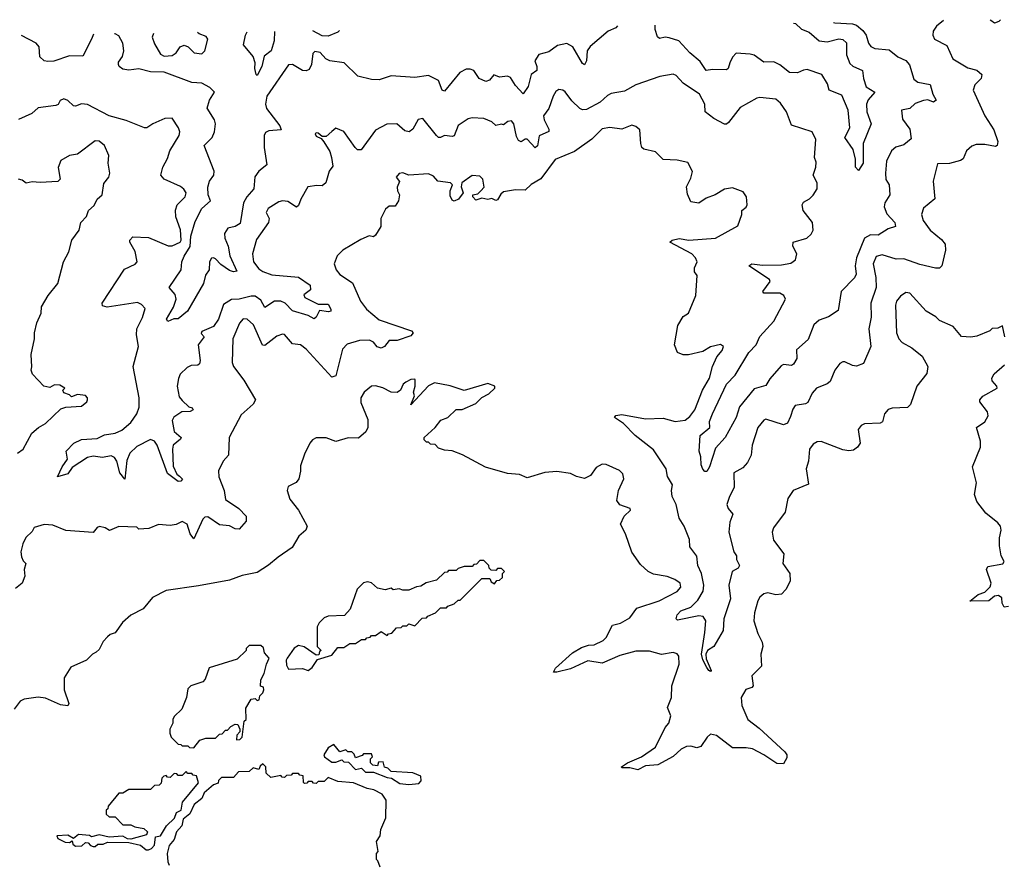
# Model space of a CAD drawing. Extents: x 2604950 to 2749250, y 940531 to 1028284.
# Tile 94 of 220: x 2649392 to 2654384, y 1022515 to 1026793. Entities that reach past the tile are written whole.
import ezdxf

# ---------------------------------------------------------------- set-up
doc = ezdxf.new("R2010")
doc.units = 0

msp = doc.modelspace()

# ---------------------------------------------------------------- linework, layer by layer
at = {"layer": '0CON05XD'}
for points in [[(2654075.8, 1026788.4), (2654040.3, 1026759.7), (2654023.8, 1026735), (2654021.2, 1026715), (2654030, 1026695), (2654092.9, 1026662.9), (2654123.3, 1026595), (2654199.7, 1026549.7), (2654245, 1026536.7), (2654270, 1026515), (2654266.7, 1026495), (2654235, 1026462.5), (2654226.7, 1026435), (2654285.8, 1026305.8), (2654331.2, 1026235), (2654351.2, 1026175), (2654347.5, 1026155), (2654339.3, 1026150.7), (2654285, 1026160.8), (2654240.5, 1026159.5), (2654218.8, 1026151.2), (2654191.7, 1026128.3), (2654175, 1026087.5), (2654161.7, 1026078.3), (2654106.1, 1026063.9), (2654045, 1026062.5), (2654024, 1025975), (2654032, 1025885), (2653975, 1025836.7), (2653964.3, 1025805.7), (2653972.9, 1025775), (2654008.1, 1025725), (2654065, 1025678.6), (2654084.2, 1025655), (2654085.8, 1025625), (2654066.7, 1025545), (2654055, 1025533.8), (2654035, 1025532.5), (2653955, 1025550.8), (2653875, 1025580), (2653835, 1025579.2), (2653765, 1025601.1), (2653735, 1025592.5), (2653718.9, 1025555), (2653731.8, 1025485), (2653733.5, 1025435), (2653706.9, 1025355), (2653708.1, 1025285), (2653697.1, 1025225), (2653707.1, 1025135), (2653670, 1025050), (2653634.2, 1025035.8), (2653615, 1025038.6), (2653575, 1025058), (2653565, 1025058.8), (2653550.9, 1025049.1), (2653524, 1025015), (2653501.2, 1024958.8), (2653485, 1024946.2), (2653431.2, 1024925), (2653410.3, 1024899.7), (2653388.3, 1024851.7), (2653375.7, 1024844.3), (2653323.5, 1024836.5), (2653311.3, 1024818.7), (2653299.4, 1024780.6), (2653285, 1024746.7), (2653265, 1024738), (2653175, 1024766.7), (2653165, 1024762.5), (2653134.2, 1024725), (2653105.8, 1024635), (2653100, 1024585), (2653082.7, 1024547.3), (2653058.8, 1024521.2), (2653013.3, 1024495), (2653015, 1024420), (2652990, 1024375), (2652977.5, 1024335), (2652984, 1024315), (2653006.7, 1024285), (2652992.5, 1024245), (2652988, 1024195), (2653013.3, 1024095), (2653026.2, 1024075), (2653026, 1024055), (2653042, 1024025), (2653035, 1024011.2), (2653003.8, 1023995), (2652987.9, 1023925), (2652995.7, 1023855.7), (2652961.4, 1023755), (2652959.2, 1023695), (2652910.8, 1023615), (2652878.8, 1023595), (2652870, 1023575), (2652872, 1023552), (2652897.7, 1023492.3), (2652895, 1023487.5), (2652885, 1023493.3), (2652875, 1023507.5), (2652855, 1023547.5), (2652849.2, 1023575), (2652865.7, 1023685), (2652871.1, 1023745), (2652856.9, 1023766.9), (2652835, 1023770.5), (2652727.5, 1023747.5), (2652720, 1023755), (2652726, 1023775), (2652744.3, 1023795), (2652795, 1023814.3), (2652830.2, 1023849.8), (2652857.8, 1023895), (2652861.2, 1023925), (2652848.5, 1023985), (2652830, 1024025), (2652825, 1024073.3), (2652789.1, 1024119.1), (2652787, 1024157), (2652760, 1024225), (2652735.8, 1024265), (2652720.8, 1024335), (2652699.2, 1024375), (2652696, 1024405), (2652701.2, 1024435), (2652676.1, 1024476.1), (2652670, 1024515), (2652605, 1024611.2), (2652512, 1024685), (2652452.9, 1024745), (2652407.5, 1024775), (2652413.6, 1024786.4), (2652445, 1024791.6), (2652565, 1024768.9), (2652655, 1024772.5), (2652715, 1024755.7), (2652765, 1024762.9), (2652789.8, 1024780.2), (2652815.3, 1024814.7), (2652854.3, 1024915), (2652888.6, 1024975), (2652904.3, 1025035), (2652925.8, 1025084.2), (2652953.3, 1025115), (2652960, 1025135), (2652945, 1025146.7), (2652895, 1025133.3), (2652855, 1025111.2), (2652783, 1025093), (2652755, 1025093.3), (2652727.5, 1025105), (2652712.5, 1025145), (2652728.3, 1025241.7), (2652755, 1025287.5), (2652782.5, 1025305), (2652820, 1025395), (2652826.7, 1025495), (2652813.3, 1025515), (2652813.3, 1025535), (2652826.7, 1025565), (2652818.8, 1025585), (2652798.8, 1025605), (2652687.5, 1025665), (2652700, 1025675), (2652735, 1025682.9), (2652785, 1025675.8), (2652920, 1025685), (2653033, 1025747), (2653053.3, 1025805), (2653053.3, 1025825), (2653075, 1025842.5), (2653080, 1025855), (2653076.7, 1025895), (2653060.7, 1025920.7), (2653005, 1025941.2), (2652965, 1025933.8), (2652917.5, 1025905), (2652871.7, 1025888.3), (2652835, 1025863.3), (2652795, 1025870), (2652778.3, 1025908.3), (2652773.3, 1025945), (2652795, 1025990), (2652803, 1026023), (2652779.3, 1026069.3), (2652725, 1026080), (2652655, 1026083.3), (2652615, 1026123.3), (2652555.9, 1026135.9), (2652546.7, 1026145), (2652541.2, 1026165), (2652536, 1026235), (2652515, 1026252), (2652495, 1026258), (2652445, 1026238.6), (2652384.3, 1026245.7), (2652345, 1026239.2), (2652293.4, 1026186.6), (2652205, 1026123.8), (2652106.6, 1026083.4), (2652034.2, 1025985.8), (2651985, 1025958), (2651955, 1025928.6), (2651905, 1025930), (2651845, 1025920), (2651831.2, 1025908.8), (2651815, 1025880), (2651805, 1025876.2), (2651785, 1025886.7), (2651765, 1025881.2), (2651735, 1025887.5), (2651705, 1025877.5), (2651690, 1025895), (2651690, 1025905), (2651715, 1025910), (2651730, 1025925), (2651746.9, 1025943.1), (2651740, 1025985), (2651725, 1026000), (2651685, 1026002.5), (2651633.3, 1025965), (2651630, 1025945), (2651640, 1025915), (2651616.7, 1025883.3), (2651595, 1025872.5), (2651585, 1025877.5), (2651575, 1025900), (2651574.1, 1025925.9), (2651586.7, 1025955), (2651576, 1025966), (2651512.5, 1025975), (2651489.4, 1025999.4), (2651465, 1026010.8), (2651365, 1026004), (2651335, 1026015.8), (2651315, 1026013.8), (2651300, 1025995), (2651317, 1025973), (2651306.4, 1025943.6), (2651306.7, 1025925), (2651316.7, 1025905), (2651312.5, 1025875), (2651295, 1025847.5), (2651265, 1025846.7), (2651247, 1025833), (2651223.3, 1025785), (2651222.5, 1025745), (2651195, 1025700), (2651185, 1025692.5), (2651163.6, 1025696.4), (2651121.7, 1025678.3), (2651030, 1025625), (2651001.2, 1025595), (2650986.2, 1025555), (2650996.2, 1025525), (2651015, 1025501.2), (2651078.8, 1025458.8), (2651120, 1025365), (2651150, 1025325), (2651215, 1025271.4), (2651377.5, 1025215)], [(2654364.7, 1026793), (2654356.4, 1026783.6), (2654335, 1026775.8), (2654315, 1026789.2), (2654312.5, 1026792.2)], [(2653517.5, 1026779.3), (2653525, 1026776.5), (2653615, 1026772.7), (2653634.6, 1026764.6), (2653667.4, 1026737.4), (2653683.8, 1026713.8), (2653695, 1026673.3), (2653706.5, 1026656.5), (2653727.6, 1026647.6), (2653800.9, 1026640.9), (2653844.5, 1026604.5), (2653885, 1026586.2), (2653903.9, 1026563.9), (2653925, 1026491.2), (2653945.9, 1026475.9), (2654007.5, 1026465), (2654020.8, 1026415), (2654038.8, 1026385), (2654025.8, 1026374.2), (2653997.1, 1026387.1), (2653975, 1026383.1), (2653932.3, 1026367.7), (2653905, 1026343.3), (2653863.3, 1026335), (2653868.3, 1026288.3), (2653905, 1026237.5), (2653911.7, 1026188.3), (2653875, 1026158.8), (2653833.7, 1026146.3), (2653811.7, 1026128.3), (2653787.1, 1026075), (2653780.9, 1026015), (2653783.3, 1025983.3), (2653800, 1025955), (2653804, 1025905), (2653778.6, 1025865), (2653774.5, 1025844.5), (2653788.3, 1025808.3), (2653828.5, 1025765), (2653831.9, 1025745), (2653795, 1025733.1), (2653745, 1025700.5), (2653705, 1025702.2), (2653675.4, 1025684.6), (2653633.8, 1025585), (2653627.3, 1025545), (2653632.3, 1025502.3), (2653625, 1025483.8), (2653556, 1025414), (2653540.9, 1025319.1), (2653493.1, 1025286.9), (2653445, 1025268.8), (2653418.8, 1025245), (2653388.8, 1025171.2), (2653330.9, 1025119.1), (2653332.5, 1025075), (2653315, 1025046.2), (2653305, 1025038.8), (2653265, 1025043.8), (2653252.1, 1025037.9), (2653195, 1024972), (2653175, 1024938.8), (2653115, 1024921.4), (2653040.7, 1024829.3), (2653024.5, 1024775.5), (2652968.9, 1024675), (2652919.7, 1024620.3), (2652890, 1024525), (2652875, 1024502.5), (2652865, 1024502.5), (2652855, 1024513.3), (2652847.5, 1024535), (2652845.8, 1024575.8), (2652836.2, 1024605), (2652842.5, 1024685), (2652891.2, 1024725), (2652890, 1024755), (2652904.5, 1024795), (2652975.6, 1024945), (2653019.2, 1024990.8), (2653088.2, 1025105), (2653125.4, 1025145), (2653145, 1025186.5), (2653215.9, 1025264.1), (2653274.4, 1025375), (2653266, 1025395), (2653245, 1025405.4), (2653165, 1025406.7), (2653158.8, 1025415), (2653196.7, 1025465), (2653193.3, 1025475), (2653088.8, 1025545), (2653104.5, 1025555.5), (2653157.9, 1025547.9), (2653255, 1025549.6), (2653301.4, 1025558.6), (2653325.7, 1025575), (2653332.2, 1025605), (2653311.9, 1025645), (2653313.3, 1025665), (2653382, 1025685), (2653405, 1025705.8), (2653415.5, 1025725), (2653411.9, 1025765), (2653364.6, 1025824.6), (2653358.6, 1025855), (2653365, 1025868), (2653396.7, 1025885), (2653415, 1025903.3), (2653435.8, 1025935), (2653435.7, 1025965), (2653414.2, 1026005), (2653428.8, 1026045), (2653430.7, 1026070.7), (2653422, 1026095), (2653428.6, 1026185), (2653410, 1026225), (2653305, 1026257.5), (2653278.8, 1026325), (2653249.5, 1026369.5), (2653225, 1026390.8), (2653145, 1026398.6), (2653130, 1026395), (2653045, 1026348), (2652985, 1026272.5), (2652975, 1026262.5), (2652965, 1026262.5), (2652911.7, 1026291.7), (2652867.5, 1026325), (2652865.6, 1026365), (2652837.8, 1026415), (2652755, 1026470.6), (2652719.8, 1026509.8), (2652705, 1026517.5), (2652637.5, 1026505), (2652515, 1026462.5), (2652458.8, 1026431.2), (2652391.2, 1026418.8), (2652371.2, 1026408.8), (2652335.5, 1026374.5), (2652265, 1026337.1), (2652245, 1026335.8), (2652231.9, 1026341.9), (2652191.7, 1026381.7), (2652157.1, 1026427.1), (2652145, 1026436.2), (2652125, 1026438.8), (2652110.6, 1026429.4), (2652096, 1026405), (2652075, 1026342.5), (2652048, 1026305), (2652051.4, 1026285), (2652075, 1026237.5), (2652074.1, 1026225.9), (2652025.4, 1026204.6), (2652017.4, 1026152.6), (2652005, 1026142.9), (2651965, 1026187.5), (2651955, 1026187.5), (2651935, 1026173.8), (2651920.6, 1026180.6), (2651910, 1026200), (2651897.1, 1026265), (2651885, 1026280), (2651866.7, 1026276.7), (2651845, 1026260), (2651835, 1026263.3), (2651805, 1026256.2), (2651785.3, 1026275.3), (2651745, 1026291.9), (2651685, 1026295.6), (2651665, 1026290.8), (2651615, 1026256.7), (2651595, 1026203.8), (2651585, 1026200), (2651545, 1026206.2), (2651525, 1026196.2), (2651515, 1026196.2), (2651505, 1026206.2), (2651435, 1026292.5), (2651412.3, 1026287.7), (2651385, 1026237.5), (2651366.1, 1026223.9), (2651345, 1026228.8), (2651304.1, 1026264.1), (2651253.9, 1026263.9), (2651195, 1026232), (2651123, 1026133), (2651105, 1026132.5), (2651092.5, 1026145), (2651035.8, 1026225.8), (2650995, 1026243.3), (2650975, 1026226.7), (2650945, 1026200), (2650925, 1026200), (2650905, 1026217.5), (2650895, 1026220), (2650890, 1026215), (2650895, 1026202.5), (2650920, 1026190), (2650933, 1026173), (2650963.8, 1026125), (2650973.3, 1026095), (2650979.3, 1026050.7), (2650960, 1026025), (2650944.4, 1025965.6), (2650925, 1025950), (2650897.7, 1025952.3), (2650853.3, 1025945), (2650816.4, 1025883.6), (2650805, 1025850), (2650795, 1025842.5), (2650750.8, 1025870.8), (2650725, 1025874.4), (2650705, 1025870), (2650652, 1025835), (2650642, 1025815), (2650656, 1025785), (2650654, 1025765), (2650591.9, 1025678.1), (2650572.7, 1025605), (2650577.5, 1025565), (2650605, 1025529.4), (2650625, 1025516.7), (2650669.3, 1025499.3), (2650805, 1025488.1), (2650865, 1025446.2), (2650866.3, 1025423.7), (2650832.7, 1025397.3), (2650836.7, 1025385), (2650905, 1025351.2), (2650955, 1025350), (2650970, 1025325), (2650970, 1025315), (2650958.1, 1025311.9), (2650911.7, 1025318.3), (2650895.5, 1025285), (2650885, 1025276), (2650853.7, 1025293.7), (2650775, 1025316.5), (2650737.8, 1025355), (2650715, 1025366.1), (2650684.1, 1025365.9), (2650635, 1025334), (2650615, 1025370.8), (2650585, 1025390.6), (2650565, 1025391.1), (2650505, 1025375.6), (2650465, 1025374.3), (2650425, 1025348.8), (2650399.2, 1025275), (2650375, 1025236.7), (2650315, 1025212.5), (2650312.5, 1025202.5), (2650327.5, 1025185), (2650296.7, 1025145), (2650306.5, 1025065), (2650302.9, 1025047.1), (2650295, 1025040.8), (2650260.3, 1025039.7), (2650240.9, 1025029.1), (2650206, 1024995), (2650197.3, 1024972.7), (2650190.6, 1024935), (2650200.9, 1024880.9), (2650215, 1024861.2), (2650249.5, 1024829.5), (2650266, 1024825), (2650270.8, 1024815), (2650256.4, 1024806.4), (2650213.3, 1024805), (2650173, 1024777), (2650165, 1024760), (2650174.2, 1024705), (2650210.8, 1024675), (2650207.5, 1024665), (2650169.2, 1024635), (2650165.6, 1024615), (2650169.6, 1024529.6), (2650188.8, 1024488.8), (2650202, 1024478), (2650217.5, 1024462.5), (2650207.9, 1024452.1), (2650195, 1024450.8), (2650141.4, 1024491.4), (2650088.5, 1024635), (2650075, 1024655.8), (2650055, 1024664.2), (2649985, 1024629.2), (2649950, 1024595), (2649935, 1024557.5), (2649925, 1024462.5), (2649899.2, 1024495), (2649884.3, 1024555), (2649872.4, 1024572.4), (2649855, 1024580.6), (2649812.3, 1024572.3), (2649765, 1024579.4), (2649735, 1024572.9), (2649658, 1024522), (2649635, 1024490.8), (2649584, 1024474), (2649606.2, 1024525), (2649634, 1024565), (2649627.5, 1024605), (2649666.2, 1024645), (2649705, 1024664.4), (2649785, 1024668.9), (2649822.1, 1024687.9), (2649875, 1024696.1), (2649909.1, 1024710.9), (2649955, 1024751.1), (2649986.4, 1024795), (2649997.9, 1024827.9), (2649998.1, 1024875), (2649967.5, 1025035), (2649994, 1025135), (2649984, 1025195), (2649986.2, 1025225), (2650015, 1025282.5), (2650027.7, 1025327.7), (2650008.8, 1025348.8), (2649988.8, 1025358.8), (2649835, 1025334.5), (2649812.3, 1025342.3), (2649810, 1025355), (2649922.2, 1025527.8), (2649977, 1025553), (2649986.7, 1025565), (2649977.3, 1025617.3), (2649950, 1025665), (2649950.8, 1025675), (2649965, 1025691.2), (2650045, 1025688.6), (2650145, 1025645.5), (2650165, 1025646.7), (2650205.8, 1025665), (2650211.1, 1025675), (2650206.8, 1025726.8), (2650183.1, 1025793.1), (2650182.1, 1025827.9), (2650190, 1025855), (2650230.8, 1025895), (2650235.8, 1025915), (2650224.4, 1025934.4), (2650206.4, 1025946.4), (2650125, 1025984), (2650107.5, 1026005), (2650116.9, 1026045), (2650141.7, 1026088.3), (2650152.1, 1026127.9), (2650200.8, 1026205), (2650204, 1026225), (2650197.5, 1026245), (2650164.1, 1026294.1), (2650128.3, 1026291.7), (2650067.5, 1026265), (2650035.8, 1026244.2), (2650025, 1026244), (2649932.3, 1026282.3), (2649845, 1026306), (2649735, 1026362.5), (2649705, 1026365.6), (2649675, 1026353.8), (2649665, 1026356.2), (2649635, 1026383.3), (2649615, 1026392.5), (2649597, 1026383), (2649586.4, 1026363.6), (2649575, 1026357.5), (2649485, 1026346.2), (2649453.2, 1026316.8), (2649385, 1026287.5)], [(2652423.5, 1026761.7), (2652415, 1026751.2), (2652375, 1026734), (2652283.7, 1026656.3), (2652268.9, 1026635), (2652266.4, 1026583.6), (2652255, 1026563.3), (2652245, 1026571.2), (2652196.7, 1026655), (2652165, 1026671.8), (2652118.5, 1026661.5), (2652075, 1026630), (2652023.3, 1026616.7), (2652003.1, 1026585), (2652014.2, 1026555), (2652014, 1026535), (2651984.4, 1026515), (2651970.4, 1026455), (2651945, 1026416.2), (2651905, 1026460), (2651880.3, 1026500.3), (2651865, 1026506.2), (2651825, 1026501.9), (2651795, 1026513.8), (2651774.5, 1026485.5), (2651755, 1026480), (2651722, 1026495), (2651693.8, 1026535), (2651675, 1026542.9), (2651655, 1026541.9), (2651622.5, 1026525), (2651545, 1026430), (2651534.4, 1026435), (2651515.4, 1026485.4), (2651465, 1026510.6), (2651395, 1026499.4), (2651275, 1026508), (2651215, 1026488.8), (2651175, 1026490), (2651106.1, 1026506.1), (2651037.5, 1026575), (2650964.2, 1026584.2), (2650944.2, 1026594.2), (2650915, 1026626.2), (2650888.3, 1026631.7), (2650878.3, 1026621.7), (2650871.2, 1026565), (2650859.5, 1026540.5), (2650845, 1026533.8), (2650825, 1026536), (2650775.5, 1026565.5), (2650755, 1026563.8), (2650645.4, 1026405), (2650638.8, 1026365), (2650643.4, 1026343.4), (2650710, 1026255), (2650717.5, 1026235), (2650655, 1026230), (2650638.3, 1026221.7), (2650630.8, 1026205), (2650631.4, 1026145), (2650645, 1026057.5), (2650604.6, 1026025.4), (2650584.7, 1025995.3), (2650578.9, 1025935), (2650543.5, 1025895), (2650525.8, 1025865), (2650509.7, 1025760.3), (2650485, 1025744.3), (2650447.5, 1025735), (2650430.6, 1025709.4), (2650431.9, 1025685), (2650448.9, 1025645), (2650457.8, 1025595), (2650493, 1025517), (2650475, 1025514.3), (2650455, 1025521.1), (2650411.4, 1025551.4), (2650385, 1025580), (2650375, 1025586), (2650365, 1025583.3), (2650354.3, 1025565), (2650352, 1025525), (2650333, 1025497), (2650324.4, 1025455), (2650242, 1025315), (2650195, 1025276.7), (2650173.6, 1025276.4), (2650143.3, 1025263.3), (2650136.7, 1025275), (2650171.1, 1025335), (2650184.4, 1025375), (2650179.5, 1025399.5), (2650148.8, 1025435), (2650211.2, 1025525), (2650214.4, 1025565), (2650226.4, 1025593.6), (2650256.5, 1025643.5), (2650258.9, 1025695), (2650281.1, 1025768.9), (2650315, 1025835.5), (2650358.6, 1025875), (2650347.1, 1025905), (2650345.6, 1025944.4), (2650354, 1025975), (2650376, 1026005), (2650377.5, 1026025), (2650326.2, 1026155), (2650367.1, 1026195), (2650380, 1026225), (2650384.3, 1026265), (2650380, 1026285), (2650342, 1026345), (2650353.3, 1026385), (2650380, 1026425), (2650355, 1026448.8), (2650315, 1026470.8), (2650265, 1026474), (2650125, 1026527.5), (2650055, 1026529.2), (2649995, 1026544.2), (2649945, 1026537.5), (2649915, 1026542), (2649896.2, 1026555), (2649892, 1026565), (2649893, 1026577), (2649913.2, 1026606.8), (2649919.4, 1026635), (2649915, 1026673.3), (2649895, 1026710.8), (2649875, 1026720.5), (2649871.9, 1026720.5)], [(2651013.2, 1026738.9), (2651005, 1026730), (2650955, 1026708.8), (2650925, 1026711.1), (2650877.4, 1026736.7)], [(2653315.7, 1026776.1), (2653325, 1026774.4), (2653355.4, 1026745.4), (2653395, 1026730), (2653445.6, 1026685.6), (2653485, 1026680.6), (2653544.6, 1026695.4), (2653565, 1026693.1), (2653584.2, 1026675), (2653584.2, 1026644.2), (2653584.5, 1026614.5), (2653600.2, 1026570.2), (2653616.6, 1026556.6), (2653665.7, 1026535.7), (2653669.4, 1026495), (2653683.2, 1026453.2), (2653727.5, 1026425), (2653693.9, 1026386.1), (2653685.5, 1026365), (2653686.7, 1026325), (2653709.2, 1026265), (2653668.6, 1026165), (2653668.8, 1026065), (2653645, 1026027.5), (2653630, 1026045), (2653630, 1026085), (2653617.5, 1026135), (2653576, 1026195), (2653600.6, 1026245), (2653592.5, 1026335), (2653560.5, 1026410.5), (2653496.2, 1026435), (2653487.9, 1026467.9), (2653458.8, 1026515), (2653385, 1026540), (2653365, 1026537.8), (2653335, 1026523.1), (2653295.6, 1026525.6), (2653245, 1026564.2), (2653215, 1026579.2), (2653165, 1026577.5), (2653115, 1026613.3), (2653095, 1026618.8), (2653025, 1026622.5), (2653005, 1026603.3), (2652992.5, 1026575), (2652984.2, 1026545.8), (2652975, 1026538), (2652905, 1026541.2), (2652872.5, 1026535), (2652841.2, 1026581.2), (2652788.8, 1026625), (2652733.3, 1026685), (2652685, 1026701.2), (2652665, 1026704), (2652635, 1026698), (2652625, 1026706), (2652613.6, 1026743.6), (2652614, 1026764.8)], [(2649765.1, 1026718.8), (2649755.6, 1026694.4), (2649711.2, 1026608.8), (2649645, 1026610), (2649565, 1026582.5), (2649535, 1026581.4), (2649515, 1026584.5), (2649493.3, 1026605), (2649490.8, 1026655), (2649475, 1026674), (2649400.2, 1026712.9)], [(2650069.6, 1026723.7), (2650064.1, 1026705), (2650075, 1026670), (2650105, 1026617.8), (2650125, 1026608.2), (2650165, 1026610.9), (2650185, 1026624.3), (2650204.7, 1026655.3), (2650225, 1026663.6), (2650246, 1026656), (2650276.2, 1026625), (2650315, 1026620), (2650330.5, 1026635), (2650345.5, 1026695), (2650337.6, 1026707.6), (2650301.2, 1026721.2), (2650292.4, 1026727.3)], [(2650683.7, 1026733.6), (2650681.4, 1026685), (2650666, 1026635), (2650631.7, 1026608.3), (2650620, 1026555), (2650595, 1026510), (2650590, 1026515), (2650584, 1026545), (2650586.2, 1026575), (2650575.9, 1026605.9), (2650526.7, 1026665), (2650536.7, 1026715), (2650544.5, 1026731.4)], [(2649380, 1024595), (2649410, 1024615), (2649453.6, 1024696.4), (2649487.5, 1024725), (2649523.3, 1024745), (2649600.7, 1024819.3), (2649625, 1024827.5), (2649705, 1024833.3), (2649732.5, 1024855), (2649736.2, 1024865), (2649735.9, 1024875.9), (2649725, 1024886.7), (2649685, 1024892.5), (2649655, 1024880), (2649645, 1024890), (2649615, 1024900), (2649610, 1024915), (2649620, 1024925), (2649595, 1024940), (2649568.3, 1024941.7), (2649545, 1024927.5), (2649513.8, 1024933.8), (2649456.7, 1024995), (2649450, 1025015), (2649452.5, 1025032.5), (2649450, 1025095), (2649466.7, 1025175), (2649466.7, 1025205), (2649478.8, 1025255), (2649500, 1025305), (2649502.7, 1025337.3), (2649536.4, 1025393.6), (2649584.2, 1025455.8), (2649613.8, 1025565), (2649640, 1025615), (2649656, 1025675), (2649692.9, 1025725), (2649702, 1025765), (2649731.2, 1025795), (2649741.2, 1025825), (2649769.1, 1025850.9), (2649785, 1025882.5), (2649810, 1025905), (2649817.9, 1025962.1), (2649843.8, 1025995), (2649848, 1026015), (2649840, 1026065), (2649844.2, 1026105), (2649820.8, 1026155), (2649795, 1026177.5), (2649775, 1026179.2), (2649685, 1026111.2), (2649645, 1026103.8), (2649600.5, 1026079.5), (2649586.4, 1026043.6), (2649596.7, 1025985), (2649585, 1025972.5), (2649495, 1025966.7), (2649455, 1025970), (2649425, 1025963.3), (2649405, 1025978.8), (2649385, 1025983.8)], [(2654386.7, 1025185), (2654375, 1025240), (2654351.7, 1025228.3), (2654323, 1025227), (2654310, 1025215), (2654245, 1025187.5), (2654215, 1025182.5), (2654166.4, 1025186.4), (2654125, 1025237.5), (2654055, 1025267.5), (2654036.1, 1025286.1), (2653987.5, 1025315), (2653905, 1025406.2), (2653885, 1025410), (2653858.3, 1025391.7), (2653837.5, 1025365), (2653832.2, 1025345), (2653838, 1025205), (2653850, 1025175), (2653865.8, 1025155.8), (2653915, 1025128.8), (2653967, 1025087), (2653996.2, 1025035), (2653990.7, 1024999.3), (2653940, 1024935), (2653908.3, 1024841.7), (2653893, 1024827), (2653815, 1024823.8), (2653795, 1024816.2), (2653776.1, 1024793.9), (2653766.2, 1024753.8), (2653755, 1024746.7), (2653675, 1024743.3), (2653657.5, 1024735), (2653643.3, 1024715), (2653653.3, 1024645), (2653640, 1024625), (2653619.5, 1024610.5), (2653595, 1024606.2), (2653565, 1024612), (2653455, 1024654), (2653435, 1024652), (2653415, 1024640), (2653395.8, 1024615), (2653391.4, 1024555), (2653380, 1024515), (2653391.7, 1024438.3), (2653313.8, 1024405), (2653285.7, 1024365), (2653272.9, 1024295), (2653214.5, 1024215.5), (2653207.5, 1024195), (2653214.5, 1024154.5), (2653266.2, 1024085), (2653261.2, 1024035), (2653296.7, 1023985), (2653297.5, 1023945), (2653277, 1023903), (2653255, 1023880), (2653225, 1023876.7), (2653185, 1023886), (2653165, 1023881.2), (2653143.8, 1023865), (2653134.2, 1023845.8), (2653117.5, 1023785), (2653114.2, 1023745), (2653135, 1023680), (2653156.4, 1023636.4), (2653160, 1023615), (2653150, 1023575), (2653152.5, 1023515), (2653104.3, 1023465.7), (2653110, 1023415), (2653103.6, 1023406.4), (2653073.6, 1023396.4), (2653050, 1023355), (2653053.8, 1023315), (2653083.8, 1023245), (2653140.9, 1023200.9), (2653270.5, 1023080.5), (2653281.1, 1023065), (2653280.7, 1023049.3), (2653265, 1023018.8), (2653230.3, 1023020.3), (2653165, 1023065.8), (2653107.5, 1023095), (2653075, 1023101.2), (2653005, 1023100), (2652925, 1023163.3), (2652895, 1023170), (2652876.7, 1023155), (2652845, 1023107.5), (2652825, 1023100), (2652795, 1023108.8), (2652772.3, 1023107.7), (2652745.9, 1023094.1), (2652705, 1023056.2), (2652627.5, 1023015), (2652565, 1023008.6), (2652525, 1022989.2), (2652485, 1022998.8), (2652445, 1023000), (2652443.3, 1023005), (2652473.3, 1023025), (2652545, 1023055.6), (2652615, 1023104.5), (2652665, 1023203.3), (2652683.3, 1023225), (2652693.6, 1023263.6), (2652676.2, 1023305), (2652696.2, 1023355), (2652698.8, 1023415), (2652736.2, 1023525), (2652734, 1023565), (2652725, 1023578), (2652705, 1023584.2), (2652645, 1023574.3), (2652585, 1023590.8), (2652515, 1023590.8), (2652435, 1023568.1), (2652345, 1023530.5), (2652271.5, 1023541.5), (2652185, 1023501.2), (2652115, 1023483.5), (2652097.5, 1023485), (2652109.2, 1023505), (2652195, 1023582.5), (2652240.3, 1023609.7), (2652275, 1023620.8), (2652305, 1023622.5), (2652350, 1023645), (2652365, 1023660), (2652397, 1023723), (2652437.6, 1023732.4), (2652485, 1023760), (2652521.2, 1023808.8), (2652634.5, 1023845.5), (2652725, 1023892.9), (2652744, 1023915), (2652740, 1023935), (2652713.3, 1023955), (2652675, 1023968.6), (2652605, 1023981.4), (2652578.8, 1023995), (2652539.7, 1024029.7), (2652495, 1024092.5), (2652463.8, 1024185), (2652437.5, 1024235), (2652456.2, 1024275), (2652489.2, 1024305), (2652487.1, 1024315), (2652435, 1024332), (2652419.2, 1024355), (2652428.6, 1024405), (2652454.2, 1024465), (2652449.7, 1024489.7), (2652432.5, 1024507.5), (2652365, 1024538), (2652345, 1024539.2), (2652315, 1024522), (2652285, 1024481.2), (2652255, 1024466.7), (2652215, 1024476.7), (2652185, 1024492.5), (2652115, 1024502.5), (2652053.6, 1024496.4), (2651965, 1024470), (2651925, 1024487.5), (2651865, 1024492.5), (2651753.6, 1024523.6), (2651637, 1024587), (2651585, 1024607.5), (2651545, 1024610), (2651515, 1024620), (2651498.3, 1024638.3), (2651475, 1024640), (2651465, 1024650), (2651455, 1024650), (2651441.7, 1024661.7), (2651442.5, 1024675), (2651497.5, 1024725), (2651527, 1024763), (2651562.5, 1024775), (2651605, 1024816.7), (2651635, 1024816.7), (2651705, 1024847.5), (2651735, 1024877.5), (2651770, 1024895), (2651800, 1024925), (2651800, 1024935), (2651765, 1024947.5), (2651645, 1024912.5), (2651575, 1024936.7), (2651495, 1024950.8), (2651464.3, 1024935.7), (2651375, 1024840), (2651393.8, 1024885), (2651389.2, 1024905), (2651397.5, 1024935), (2651396.7, 1024965), (2651395, 1024970), (2651375, 1024968.8), (2651350, 1024955), (2651336.7, 1024945), (2651322.5, 1024915), (2651305, 1024903.3), (2651275, 1024904), (2651233.3, 1024926.7), (2651195, 1024936), (2651175, 1024933.8), (2651138.8, 1024905), (2651122, 1024875), (2651121.2, 1024851.2), (2651156.4, 1024766.4), (2651156.7, 1024725), (2651146.4, 1024703.6), (2651108.8, 1024671.2), (2651057, 1024673), (2650995, 1024653.3), (2650945, 1024672.5), (2650895, 1024672.5), (2650877, 1024663), (2650862.5, 1024645), (2650835, 1024590), (2650815, 1024530), (2650816.1, 1024503.9), (2650806.7, 1024465), (2650793.6, 1024446.4), (2650752.5, 1024425), (2650747.5, 1024405), (2650761.7, 1024361.7), (2650806.1, 1024306.1), (2650850, 1024225), (2650842.5, 1024205), (2650806.4, 1024173.6), (2650773, 1024117), (2650701.7, 1024068.3), (2650653.6, 1024026.4), (2650595, 1023990), (2650520, 1023975), (2650455, 1023950), (2650298, 1023922), (2650135, 1023898.8), (2650065, 1023862.5), (2650017.5, 1023805), (2649955, 1023772.5), (2649913.6, 1023736.4), (2649876.4, 1023683.6), (2649850, 1023675), (2649837, 1023663), (2649815, 1023640), (2649795, 1023600), (2649780, 1023585), (2649760, 1023575), (2649730, 1023545), (2649650.7, 1023509.3), (2649617.5, 1023455), (2649617.5, 1023395), (2649641.2, 1023325), (2649636.2, 1023313.8), (2649598.3, 1023318.3), (2649523, 1023353), (2649485, 1023356.7), (2649415, 1023347.5), (2649393.6, 1023336.4), (2649363, 1023297)], [(2651377.5, 1025215), (2651386.7, 1025205), (2651375, 1025190), (2651305, 1025166.7), (2651265, 1025165.8), (2651241.4, 1025135), (2651225, 1025127.8), (2651204.5, 1025134.5), (2651185, 1025158), (2651165, 1025168), (2651113.9, 1025166.1), (2651051.7, 1025148.3), (2651028.3, 1025121.7), (2650995, 1024986.7), (2650975, 1024980), (2650845, 1025122.5), (2650815, 1025144), (2650775, 1025150), (2650735, 1025196.2), (2650725, 1025198.8), (2650695, 1025188), (2650635, 1025141.2), (2650622.7, 1025142.7), (2650577.1, 1025245), (2650545, 1025274.2), (2650525, 1025276), (2650505.5, 1025254.5), (2650471.5, 1025175), (2650468.9, 1025055), (2650475.7, 1025035), (2650528.8, 1024965), (2650586.7, 1024865), (2650575.9, 1024844.1), (2650515, 1024790), (2650453.3, 1024675), (2650450, 1024585), (2650423.3, 1024555), (2650400, 1024505), (2650401.2, 1024475), (2650428, 1024405), (2650435, 1024360), (2650502, 1024315), (2650539.2, 1024275), (2650539.5, 1024250.5), (2650505, 1024208.8), (2650485, 1024210.8), (2650455, 1024226), (2650405, 1024231.2), (2650345, 1024271.2), (2650330.5, 1024269.5), (2650319.5, 1024260.5), (2650275, 1024160), (2650255.6, 1024185.6), (2650240, 1024235), (2650215, 1024248.8), (2650185, 1024233.3), (2650155, 1024227.5), (2650095, 1024232.5), (2650046.4, 1024213.6), (2649995, 1024210), (2649985, 1024220), (2649895, 1024223.3), (2649847, 1024203), (2649825, 1024216.2), (2649797, 1024223), (2649785, 1024217.5), (2649765, 1024192.5), (2649625, 1024202.5), (2649559.3, 1024229.3), (2649515, 1024233.3), (2649465, 1024217.5), (2649455, 1024197.5), (2649422.7, 1024167.3), (2649406.7, 1024135), (2649396.7, 1024095), (2649400.7, 1024069.3), (2649408.8, 1024048.8), (2649422.5, 1024035), (2649413.8, 1024005), (2649418.3, 1023971.7), (2649403.8, 1023935), (2649370.8, 1023909.2)], [(2654405, 1023817.5), (2654383.3, 1023813.3), (2654373.9, 1023833.9), (2654371.7, 1023861.7), (2654355, 1023873.8), (2654335, 1023870), (2654305, 1023846.7), (2654210, 1023845), (2654251.7, 1023878.3), (2654285, 1023890), (2654312.7, 1023917.3), (2654317.5, 1023935), (2654293.8, 1024005), (2654300.7, 1024019.3), (2654377, 1024033), (2654382.5, 1024045), (2654367.5, 1024075), (2654360, 1024125), (2654358.8, 1024165), (2654368.8, 1024205), (2654363.9, 1024223.9), (2654351.7, 1024241.7), (2654290.7, 1024290.7), (2654245, 1024350), (2654233.3, 1024385), (2654243.3, 1024445), (2654223.3, 1024525), (2654264, 1024625), (2654263.8, 1024655), (2654243.3, 1024725), (2654285.5, 1024754.5), (2654302, 1024785), (2654298.8, 1024805), (2654260, 1024855), (2654260, 1024865), (2654275, 1024883.3), (2654347.5, 1024925), (2654346.7, 1024935), (2654321.7, 1024961.7), (2654320, 1024975), (2654332.3, 1024997.7), (2654385, 1025043.3)], [(2650855, 1023492.5), (2650875, 1023507.5), (2650901.7, 1023548.3), (2650975, 1023570), (2651005, 1023610), (2651035, 1023610), (2651065, 1023630), (2651095, 1023630), (2651125, 1023650), (2651145, 1023650), (2651151.7, 1023658.3), (2651168.3, 1023661.7), (2651175, 1023670), (2651195, 1023670), (2651225, 1023690), (2651255, 1023670), (2651261.7, 1023678.3), (2651278.3, 1023681.7), (2651301.7, 1023708.3), (2651325, 1023710), (2651335, 1023720), (2651355, 1023720), (2651365, 1023730), (2651395, 1023720), (2651431.7, 1023758.3), (2651455, 1023760), (2651461.7, 1023768.3), (2651500, 1023785), (2651525, 1023810), (2651555, 1023810), (2651561.7, 1023818.3), (2651595, 1023830), (2651615, 1023850), (2651625, 1023850), (2651735, 1023960), (2651775, 1023960), (2651781.7, 1023941.7), (2651798.3, 1023931.7), (2651811.7, 1023948.3), (2651825, 1023950), (2651840, 1023965), (2651840, 1023985), (2651850, 1023995), (2651835, 1024010), (2651815, 1024010), (2651805, 1024000), (2651781.7, 1024001.7), (2651771.7, 1024011.7), (2651770, 1024025), (2651745, 1024050), (2651725, 1024050), (2651708.3, 1024031.7), (2651695, 1024030), (2651685, 1024020), (2651645, 1024020), (2651615, 1024010), (2651605, 1024000), (2651565, 1024000), (2651558.3, 1023991.7), (2651545, 1023990), (2651505, 1023950), (2651453, 1023937), (2651425, 1023920), (2651403, 1023917), (2651365, 1023900), (2651335, 1023900), (2651315, 1023907.5), (2651285, 1023902.5), (2651275, 1023910), (2651245, 1023902.5), (2651205, 1023910), (2651175, 1023937.5), (2651155, 1023942.5), (2651135, 1023937.5), (2651102.5, 1023905), (2651067, 1023803), (2651038.3, 1023771.7), (2650955, 1023767.5), (2650935, 1023760), (2650910, 1023735), (2650900, 1023715), (2650900, 1023615), (2650920, 1023595), (2650911.7, 1023588.3), (2650908.3, 1023571.7), (2650895, 1023570), (2650833.6, 1023613.6), (2650805, 1023620), (2650784.1, 1023605.9), (2650747.5, 1023555), (2650742.5, 1023545), (2650745, 1023520), (2650755, 1023500), (2650825, 1023502.5), (2650855, 1023492.5)], [(2650275, 1023100), (2650305, 1023140), (2650335, 1023150), (2650385, 1023150), (2650405, 1023170), (2650418.3, 1023171.7), (2650435, 1023190), (2650445, 1023190), (2650461.7, 1023208.3), (2650485, 1023220), (2650498.3, 1023218.3), (2650507.5, 1023195), (2650507.5, 1023182.5), (2650492.5, 1023165), (2650491.7, 1023141.7), (2650507, 1023143), (2650520, 1023155), (2650530, 1023235), (2650540, 1023245), (2650538.3, 1023301.7), (2650565, 1023347.5), (2650585, 1023350), (2650595, 1023340), (2650606.4, 1023343.6), (2650610, 1023365), (2650625, 1023380), (2650630, 1023395), (2650628.3, 1023408.3), (2650613, 1023413), (2650613.8, 1023445), (2650631.7, 1023478.3), (2650642.5, 1023525), (2650656.7, 1023555), (2650633, 1023583), (2650627, 1023607), (2650615, 1023620), (2650555, 1023620), (2650540, 1023605), (2650540, 1023595), (2650495, 1023550), (2650353, 1023507), (2650331.7, 1023448.3), (2650320, 1023435), (2650260, 1023415), (2650245, 1023400), (2650237.5, 1023355), (2650213.3, 1023296.7), (2650175, 1023260), (2650167.5, 1023245), (2650167.5, 1023225), (2650152.5, 1023195), (2650152.5, 1023175), (2650160, 1023155), (2650195, 1023120), (2650208.3, 1023118.3), (2650215, 1023110), (2650245, 1023110), (2650253, 1023103), (2650275, 1023100)], [(2651365, 1022913.8), (2651415, 1022920), (2651427, 1022933), (2651426.4, 1022956.4), (2651385, 1022973.3), (2651275, 1022980), (2651258.3, 1022998.3), (2651241.7, 1023001.7), (2651235, 1023030), (2651211.7, 1023028.3), (2651205, 1023010), (2651183, 1023013), (2651170, 1023025), (2651170, 1023045), (2651180, 1023055), (2651175, 1023070), (2651135, 1023070), (2651128.3, 1023061.7), (2651095, 1023050), (2651088.3, 1023068.3), (2651075, 1023080), (2651055, 1023080), (2651045, 1023090), (2651015, 1023080), (2650985, 1023117.5), (2650955, 1023100), (2650933.8, 1023065), (2650936.7, 1023055), (2650975, 1023027.5), (2650995, 1023027.5), (2651025, 1023040), (2651035, 1023030), (2651058.3, 1023028.3), (2651095, 1022990), (2651125, 1022997.5), (2651145, 1022977.5), (2651185, 1022977.5), (2651255, 1022950), (2651277, 1022947), (2651319.5, 1022919.5), (2651365, 1022913.8)], [(2651220, 1022495), (2651208.3, 1022528.3), (2651200, 1022535), (2651200, 1022565), (2651210, 1022575), (2651200, 1022625), (2651220, 1022655), (2651223, 1022687), (2651247.5, 1022745), (2651250, 1022835), (2651230, 1022865), (2651187, 1022887), (2651153.6, 1022893.6), (2651085, 1022922.5), (2651005, 1022930), (2650955, 1022950), (2650935, 1022930), (2650905, 1022930), (2650895, 1022920), (2650881.7, 1022921.7), (2650875, 1022930), (2650855, 1022930), (2650848.3, 1022921.7), (2650835, 1022920), (2650830, 1022925), (2650828.3, 1022958.3), (2650811.7, 1022961.7), (2650805, 1022970), (2650775, 1022970), (2650768.3, 1022961.7), (2650745, 1022960), (2650735, 1022950), (2650721.7, 1022951.7), (2650715, 1022960), (2650665, 1022950), (2650641.7, 1022971.7), (2650640, 1023005), (2650625, 1023020), (2650611.7, 1023008.3), (2650605, 1022990), (2650575, 1023000), (2650555, 1022980), (2650501.7, 1022978.3), (2650475, 1022950), (2650415, 1022950), (2650400, 1022935), (2650398.3, 1022921.7), (2650375, 1022912.5), (2650327, 1022873), (2650315.9, 1022844.1), (2650277, 1022813), (2650255, 1022766.7), (2650221.2, 1022738.8), (2650213.8, 1022705), (2650186.2, 1022675), (2650174.2, 1022635), (2650148.8, 1022605), (2650140, 1022565), (2650143, 1022523), (2650150, 1022505)], [(2650033, 1022583), (2650045, 1022583.3), (2650060, 1022590), (2650075, 1022607.5), (2650080, 1022650), (2650106.4, 1022653.6), (2650136.7, 1022705), (2650176.1, 1022743.9), (2650187, 1022773), (2650210, 1022785), (2650216.7, 1022825), (2650297.5, 1022922.5), (2650288.3, 1022958.3), (2650271.7, 1022961.7), (2650265, 1022970), (2650245, 1022970), (2650235, 1022980), (2650215, 1022960), (2650195, 1022960), (2650188.3, 1022968.3), (2650175, 1022970), (2650155, 1022950), (2650141.7, 1022951.7), (2650135, 1022960), (2650123, 1022957), (2650113, 1022947), (2650108.3, 1022921.7), (2650098.3, 1022911.7), (2650075, 1022910), (2650055, 1022890), (2649945, 1022890), (2649915, 1022870), (2649895, 1022870), (2649840, 1022805), (2649838.3, 1022791.7), (2649830, 1022785), (2649830, 1022765), (2649845, 1022750), (2649875, 1022750), (2649915, 1022710), (2649955, 1022710), (2649975, 1022700), (2650021.7, 1022691.7), (2650040, 1022675), (2650035, 1022660), (2649955, 1022637.5), (2649938.3, 1022638.3), (2649915, 1022652.5), (2649845, 1022647.5), (2649795, 1022658.8), (2649755, 1022650), (2649745, 1022656.7), (2649689.3, 1022660.7), (2649665, 1022640), (2649635, 1022657.5), (2649580, 1022655), (2649585, 1022640), (2649623, 1022623), (2649645, 1022620), (2649658.3, 1022628.3), (2649661.7, 1022611.7), (2649675, 1022602.5), (2649707, 1022603), (2649725, 1022620), (2649738.3, 1022618.3), (2649750, 1022605), (2649765, 1022600), (2649775, 1022600), (2649788.3, 1022611.7), (2649815, 1022612.5), (2649837, 1022623), (2649945, 1022620), (2650005, 1022607.5), (2650033, 1022583)]]:
    msp.add_lwpolyline(points, dxfattribs=at)

doc.saveas('drawing.dxf')
